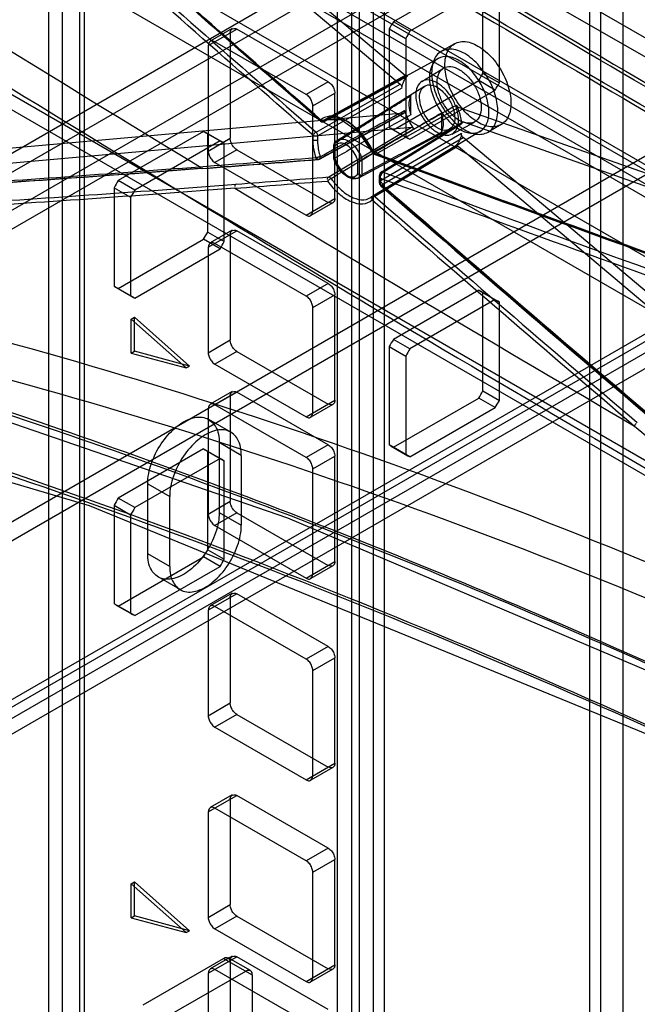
# Model space of a CAD drawing. Header units: millimetres. Extents: x 188 to 1028, y 131 to 1566.
# Tile 200 of 256: x 303 to 343, y 1158 to 1221. Entities that reach past the tile are written whole.
import ezdxf

# ---------------------------------------------------------------- set-up
doc = ezdxf.new("R2010")
doc.units = ezdxf.units.MM
doc.header["$LTSCALE"] = 110.325218
doc.layers.get('0').update_dxf_attribs({"linetype": 'CONTINUOUS'})

msp = doc.modelspace()

# ---------------------------------------------------------------- linework, layer by layer
at = {"color": 7, "linetype": 'CONTINUOUS'}
for p, q in [((268.839, 1193.017), (583.5, 1374.686)), ((267.425, 1190.976), (583.5, 1373.461)), ((269.9, 1189.955), (584.561, 1371.624)), ((585.621, 1371.012), (270.96, 1189.343)), ((258.939, 1163.623), (573.601, 1345.291)), ((258.939, 1162.398), (573.601, 1344.067)), ((268.839, 1157.907), (584.561, 1340.189)), ((585.621, 1339.576), (268.839, 1156.683)), ((584.25, 1339.502), (269.589, 1157.833)), ((585, 1338.203), (270.339, 1156.534)), ((326.685, 452.141), (326.685, 1327.525)), ((339.878, 452.141), (339.878, 1327.525)), ((340.585, 453.465), (340.585, 1327.694)), ((324.564, 1327.017), (324.564, 452.788)), ((341.999, 1326.877), (341.999, 452.648)), ((325.978, 451.972), (325.978, 1326.201)), ((305.997, 439.619), (305.997, 1316.298)), ((305.119, 440.844), (305.119, 1315.073)), ((307.119, 440.844), (307.119, 1315.073)), ((307.411, 440.436), (307.411, 1315.482)), ((325.089, 432.679), (325.089, 1302.01)), ((323.675, 431.863), (323.675, 1301.193)), ((215.276, 1293.998), (624.339, 1057.831)), ((620.803, 1051.707), (203.962, 1292.365)), ((215.276, 1292.773), (624.339, 1056.606)), ((202.901, 1291.753), (620.803, 1050.482)), ((204.169, 1291.907), (620.303, 1051.658)), ((203.419, 1290.608), (619.553, 1050.358)), ((566.038, 1077.406), (232.282, 1270.096)), ((563.209, 1075.773), (229.453, 1268.463)), ((281.161, 1256.292), (327.698, 1217.018)), ((328.029, 1217.577), (281.594, 1256.764)), ((237.939, 1253.766), (554.724, 1070.874)), ((237.09, 1253.276), (553.875, 1070.384)), ((332.742, 1224.196), (327.265, 1221.034)), ((333.009, 1217.717), (333.009, 1224.042)), ((333.803, 1223.583), (328.326, 1220.421)), ((334.069, 1217.105), (334.069, 1223.43)), ((328.326, 1220.421), (327.265, 1221.034)), ((315.367, 1219.502), (317.205, 1220.563)), ((316.905, 1220.593), (315.491, 1219.777)), ((316.781, 1220.318), (316.781, 1213.541)), ((323.074, 1217.175), (317.205, 1220.563)), ((326.998, 1220.572), (326.998, 1214.247)), ((326.998, 1220.572), (328.059, 1219.959)), ((315.367, 1219.502), (315.367, 1212.725)), ((321.66, 1216.358), (315.791, 1219.747)), ((328.059, 1219.959), (328.059, 1213.635)), ((331.191, 1219.623), (330.343, 1219.133)), ((330.156, 1218.678), (322.988, 1214.742)), ((329.083, 1217.19), (330.471, 1218.052)), ((333.009, 1217.717), (334.069, 1217.105)), ((323.074, 1217.175), (321.66, 1216.358)), ((322.303, 1213.928), (327.698, 1217.016)), ((328.029, 1217.578), (322.681, 1214.65)), ((322.81, 1214.618), (328.161, 1217.543)), ((328.174, 1217.553), (322.823, 1214.628)), ((327.265, 1214.093), (332.742, 1217.256)), ((333.803, 1216.643), (332.742, 1217.256)), ((322.084, 1215.624), (323.498, 1216.44)), ((327.808, 1216.769), (322.401, 1213.694)), ((323.498, 1209.663), (323.498, 1216.44)), ((323.681, 1213.426), (329.26, 1216.891)), ((328.326, 1213.481), (333.803, 1216.643)), ((328.39, 1215.056), (328.39, 1216.284)), ((327.923, 1215.149), (266.435, 1209.656)), ((322.084, 1208.847), (322.084, 1215.624)), ((327.922, 1215.151), (322.499, 1212.197)), ((322.525, 1212.205), (327.951, 1215.159)), ((326.118, 1212.522), (331.452, 1215.532)), ((330.346, 1215.155), (330.346, 1213.927)), ((390.382, 1194.736), (331.452, 1215.531)), ((322.874, 1214.666), (322.989, 1214.742)), ((326.493, 1211.305), (331.645, 1214.476)), ((326.531, 1211.411), (331.684, 1214.586)), ((331.76, 1214.589), (326.605, 1211.416)), ((331.031, 1213.817), (332.471, 1214.588)), ((331.76, 1214.591), (390.358, 1193.912)), ((334.191, 1214.426), (333.343, 1213.937)), ((266.965, 1208.761), (328.429, 1214.252)), ((315.064, 1213.99), (309.587, 1210.827)), ((315.064, 1213.99), (316.392, 1213.223)), ((315.201, 1213.918), (316.261, 1213.306)), ((315.331, 1207.511), (315.331, 1213.836)), ((323.104, 1211.057), (328.43, 1214.25)), ((325.047, 1211.008), (330.86, 1214.12)), ((332.856, 1214.002), (325.805, 1209.728)), ((331.635, 1213.851), (326.486, 1210.831)), ((326.998, 1214.247), (328.326, 1213.481)), ((327.128, 1214.165), (328.189, 1213.553)), ((316.125, 1213.377), (310.648, 1210.215)), ((315.367, 1212.725), (316.781, 1213.541)), ((316.392, 1206.899), (316.392, 1213.223)), ((323.501, 1213.226), (323.501, 1212.146)), ((326.593, 1210.589), (331.745, 1213.604)), ((390.323, 1164.167), (331.745, 1213.602)), ((317.205, 1212.807), (315.791, 1211.99)), ((317.205, 1212.807), (323.074, 1209.418)), ((323.445, 1212.2), (323.445, 1213.134)), ((331.269, 1213.067), (325.935, 1209.821)), ((325.945, 1209.829), (331.279, 1213.075)), ((331.414, 1213.042), (326.077, 1209.798)), ((331.414, 1213.043), (390.386, 1163.276)), ((315.791, 1211.99), (321.66, 1208.602)), ((324.971, 1211.265), (324.971, 1212.146)), ((325.253, 1211.224), (325.253, 1212.18)), ((310.648, 1210.215), (309.587, 1210.827)), ((309.321, 1210.366), (309.321, 1204.041)), ((309.321, 1210.366), (310.381, 1209.753)), ((310.381, 1209.753), (310.381, 1203.429)), ((321.66, 1208.602), (323.498, 1209.663)), ((323.374, 1209.388), (321.96, 1208.572)), ((325.916, 1209.809), (325.808, 1209.73)), ((315.331, 1207.511), (316.392, 1206.899)), ((315.367, 1206.54), (317.205, 1207.601)), ((316.905, 1207.631), (315.491, 1206.815)), ((323.074, 1204.213), (317.205, 1207.601)), ((309.587, 1203.887), (315.064, 1207.049)), ((316.125, 1206.437), (315.064, 1207.049)), ((316.781, 1207.356), (316.781, 1200.579)), ((310.648, 1203.275), (316.125, 1206.437)), ((315.367, 1206.54), (315.367, 1199.763)), ((321.66, 1203.396), (315.791, 1206.785)), ((309.321, 1204.041), (310.648, 1203.275)), ((309.451, 1203.959), (310.512, 1203.346)), ((323.074, 1204.213), (321.66, 1203.396)), ((332.742, 1203.783), (327.265, 1200.621)), ((332.742, 1203.783), (334.069, 1203.017)), ((332.878, 1203.712), (333.939, 1203.099)), ((322.084, 1202.662), (323.498, 1203.478)), ((323.498, 1196.701), (323.498, 1203.478)), ((333.803, 1203.171), (328.326, 1200.009)), ((333.009, 1197.305), (333.009, 1203.629)), ((322.084, 1195.885), (322.084, 1202.662)), ((334.069, 1196.692), (334.069, 1203.017)), ((310.417, 1201.918), (310.629, 1202.041)), ((310.417, 1199.73), (310.417, 1201.918)), ((313.952, 1198.783), (310.417, 1201.918)), ((310.629, 1199.853), (310.629, 1202.041)), ((310.629, 1202.041), (314.164, 1198.906)), ((315.367, 1199.763), (316.781, 1200.579)), ((328.326, 1200.009), (327.265, 1200.621)), ((326.998, 1200.159), (326.998, 1193.835)), ((326.998, 1200.159), (328.059, 1199.547)), ((310.417, 1199.73), (310.629, 1199.853)), ((310.417, 1199.73), (313.952, 1198.783)), ((314.164, 1198.906), (310.629, 1199.853)), ((317.205, 1199.845), (315.791, 1199.028)), ((317.205, 1199.845), (323.074, 1196.456)), ((328.059, 1199.547), (328.059, 1193.222)), ((313.952, 1198.783), (314.164, 1198.906)), ((315.791, 1199.028), (321.66, 1195.64)), ((315.367, 1196.17), (317.205, 1197.232)), ((316.905, 1197.261), (315.491, 1196.445)), ((316.781, 1196.987), (316.781, 1190.21)), ((323.074, 1193.843), (317.205, 1197.232)), ((327.265, 1193.681), (332.742, 1196.843)), ((333.803, 1196.231), (332.742, 1196.843)), ((333.009, 1197.305), (334.069, 1196.692)), ((315.367, 1196.17), (315.367, 1189.393)), ((321.66, 1193.027), (315.791, 1196.415)), ((321.66, 1195.64), (323.498, 1196.701)), ((323.374, 1196.426), (321.96, 1195.61)), ((328.326, 1193.068), (333.803, 1196.231)), ((316.815, 1194.653), (315.4, 1195.47)), ((315.064, 1193.577), (309.587, 1190.415)), ((315.064, 1193.577), (316.392, 1192.811)), ((316.074, 1193.982), (316.074, 1189.491)), ((317.488, 1193.165), (316.074, 1193.982)), ((323.074, 1193.843), (321.66, 1193.027)), ((328.326, 1193.068), (326.998, 1193.835)), ((327.128, 1193.752), (328.189, 1193.14)), ((316.125, 1192.965), (310.648, 1189.803)), ((315.201, 1193.506), (316.261, 1192.893)), ((315.331, 1187.099), (315.331, 1193.423)), ((317.488, 1193.165), (317.488, 1188.675)), ((322.084, 1192.292), (323.498, 1193.108)), ((323.498, 1186.332), (323.498, 1193.108)), ((316.392, 1186.486), (316.392, 1192.811)), ((322.084, 1185.515), (322.084, 1192.292)), ((311.477, 1186.837), (311.477, 1191.328)), ((311.477, 1191.328), (312.892, 1190.512)), ((310.648, 1189.803), (309.587, 1190.415)), ((312.892, 1186.021), (312.892, 1190.512)), ((309.321, 1189.953), (309.321, 1183.629)), ((309.321, 1189.953), (310.381, 1189.341)), ((315.367, 1189.393), (316.781, 1190.21)), ((310.381, 1189.341), (310.381, 1183.016)), ((317.205, 1189.475), (315.791, 1188.658)), ((316.074, 1189.491), (317.488, 1188.675)), ((317.205, 1189.475), (323.074, 1186.087)), ((315.791, 1188.658), (321.66, 1185.27)), ((309.587, 1183.475), (315.064, 1186.637)), ((312.892, 1186.021), (311.477, 1186.837)), ((316.125, 1186.025), (315.064, 1186.637)), ((315.331, 1187.099), (316.392, 1186.486)), ((310.648, 1182.862), (316.125, 1186.025)), ((321.66, 1185.27), (323.498, 1186.332)), ((323.374, 1186.057), (321.96, 1185.24)), ((313.565, 1184.533), (312.15, 1185.35)), ((317.205, 1184.27), (315.367, 1183.208)), ((316.905, 1184.299), (315.491, 1183.483)), ((323.074, 1180.881), (317.205, 1184.27)), ((310.648, 1182.862), (309.321, 1183.629)), ((309.451, 1183.546), (310.512, 1182.934)), ((321.66, 1180.065), (315.791, 1183.453)), ((316.781, 1184.025), (316.781, 1177.248)), ((315.367, 1183.208), (315.367, 1176.431)), ((323.074, 1180.881), (321.66, 1180.065)), ((322.084, 1179.33), (323.498, 1180.147)), ((323.498, 1173.37), (323.498, 1180.147)), ((322.084, 1172.553), (322.084, 1179.33)), ((315.367, 1176.431), (316.781, 1177.248)), ((317.205, 1176.513), (315.791, 1175.697)), ((317.205, 1176.513), (323.074, 1173.125)), ((315.791, 1175.697), (321.66, 1172.308)), ((321.66, 1172.308), (323.498, 1173.37)), ((323.374, 1173.095), (321.96, 1172.278)), ((315.367, 1170.246), (317.205, 1171.308)), ((316.905, 1171.338), (315.491, 1170.521)), ((316.781, 1171.063), (316.781, 1164.286)), ((323.074, 1167.919), (317.205, 1171.308)), ((315.367, 1170.246), (315.367, 1163.469)), ((321.66, 1167.103), (315.791, 1170.491)), ((323.074, 1167.919), (321.66, 1167.103)), ((322.084, 1166.368), (323.498, 1167.185)), ((323.498, 1160.408), (323.498, 1167.185)), ((322.084, 1159.591), (322.084, 1166.368)), ((310.417, 1165.625), (310.629, 1165.747)), ((310.629, 1163.559), (310.629, 1165.747)), ((310.629, 1165.747), (314.164, 1162.612)), ((310.417, 1163.437), (310.417, 1165.625)), ((313.952, 1162.49), (310.417, 1165.625)), ((315.367, 1163.469), (316.781, 1164.286)), ((310.417, 1163.437), (310.629, 1163.559)), ((310.417, 1163.437), (313.952, 1162.49)), ((314.164, 1162.612), (310.629, 1163.559)), ((317.205, 1163.551), (315.791, 1162.735)), ((317.205, 1163.551), (323.074, 1160.163)), ((313.952, 1162.49), (314.164, 1162.612)), ((315.791, 1162.735), (321.66, 1159.346)), ((311.194, 1157.856), (316.356, 1160.836)), ((315.367, 1159.877), (317.205, 1160.938)), ((316.905, 1160.968), (315.491, 1160.151)), ((316.356, 1160.836), (318.195, 1159.774)), ((318.071, 1160.049), (316.656, 1160.866)), ((316.781, 1160.693), (316.781, 1153.916)), ((323.074, 1157.55), (317.205, 1160.938)), ((312.609, 1157.039), (317.771, 1160.019)), ((321.66, 1156.733), (315.791, 1160.122)), ((321.66, 1159.346), (323.498, 1160.408)), ((323.374, 1160.133), (321.96, 1159.316)), ((315.367, 1159.877), (315.367, 1153.1)), ((318.195, 1159.774), (318.195, 1153.814))]:
    msp.add_line(p, q, dxfattribs=at)
for points in [[(328.173, 1217.554), (328.134, 1217.535), (328.085, 1217.543), (328.029, 1217.577)], [(322.573, 1214.716), (322.573, 1214.659), (322.611, 1214.632), (322.681, 1214.651)], [(322.728, 1214.62), (322.713, 1214.628), (322.697, 1214.638), (322.681, 1214.65)], [(322.823, 1214.628), (322.796, 1214.613), (322.764, 1214.61), (322.728, 1214.62)], [(322.989, 1214.742), (323.929, 1214.738), (325.02, 1213.954), (325.911, 1212.617)], [(331.647, 1214.476), (331.655, 1214.549), (331.694, 1214.591), (331.76, 1214.591)], [(331.27, 1213.066), (331.309, 1213.084), (331.359, 1213.077), (331.414, 1213.043)], [(322.418, 1212.319), (322.369, 1212.309), (322.324, 1212.303), (322.286, 1212.303)], [(322.55, 1212.393), (322.5, 1212.346), (322.418, 1212.319)], [(323.501, 1212.146), (323.451, 1212.179), (323.452, 1212.223), (323.501, 1212.268)], [(326.532, 1211.41), (326.421, 1211.3), (326.362, 1211.172)], [(326.436, 1211.2), (326.444, 1211.24), (326.463, 1211.277), (326.491, 1211.305)], [(326.493, 1211.305), (326.502, 1211.376), (326.542, 1211.416), (326.605, 1211.416)], [(326.355, 1210.947), (326.353, 1210.843), (326.347, 1210.742)], [(326.352, 1211.08), (326.354, 1211.015), (326.355, 1210.951)], [(326.484, 1210.832), (326.458, 1210.824), (326.439, 1210.834), (326.431, 1210.86)], [(326.436, 1210.973), (326.438, 1210.924), (326.439, 1210.876), (326.439, 1210.827)], [(326.595, 1210.505), (326.574, 1210.536), (326.573, 1210.567), (326.593, 1210.591)], [(325.935, 1209.821), (325.96, 1209.835), (325.991, 1209.838), (326.027, 1209.829)], [(326.027, 1209.829), (326.043, 1209.821), (326.06, 1209.811), (326.077, 1209.798)], [(235.571, 1207.018), (269.786, 1201.173), (307.724, 1189.933), (348.634, 1173.166)], [(264.792, 1206.01), (291.761, 1199.03), (320.45, 1189.15), (350.57, 1176.349)]]:
    msp.add_lwpolyline(points, dxfattribs=at)
for centre, radius, start, end in [((335.75, 1215.827), 9.955, 148.46564, 151.53463), ((336.811, 1215.215), 9.955, 148.46564, 151.53463), ((324.257, 1222.462), 9.955, 328.46564, 331.53463), ((325.318, 1221.85), 9.955, 328.46564, 331.53463), ((322.716, 1214.794), 0.2, 228.64854, 298.68919), ((326.093, 1212.7), 0.2, 204.67499, 249.90989), ((1017.909, 3085.947), 1997.038, 249.727025, 250.46483), ((1015.411, 3078.595), 1989.309, 249.726674, 250.467272), ((72.175, 4351.745), 3149.39, 274.418388, 274.554986), ((72.561, 4346.27), 3144.033, 274.421814, 274.558642), ((71.861, 4355.825), 3153.601, 274.422089, 274.558493), ((1017.969, 3085.906), 1997.095, 249.728082, 250.465867), ((989.669, 3004.445), 1911.758, 249.706259, 250.461416), ((318.072, 1205.621), 9.955, 148.46564, 151.53463), ((97.517, 4066.564), 2864.66, 274.395857, 274.515207), ((98.112, 4057.959), 2855.779, 274.399004, 274.518716), ((326.646, 1210.718), 0.3, 175.36168, 229.00201), ((326.652, 1211.094), 0.3, 165.48028, 182.73092), ((323.512, 1210.826), 2.927, 355.53012, 0.02536), ((323.867, 1211.065), 2.572, 355.4255, 0.05572), ((323.56, 1211.067), 2.879, 0.0174, 2.65849), ((987.279, 2997.782), 1905.097, 249.703322, 250.461224), ((319.133, 1205.008), 9.955, 148.46564, 151.53463), ((1363.817, 2939.598), 2021.388, 238.813287, 239.660294), ((1941.83, 3069.859), 2463, 229.014611, 229.685519), ((1939.557, 3067.004), 2459.422, 229.012904, 229.684795), ((1939.498, 3066.782), 2459.111, 229.012902, 229.684796), ((1892.553, 3010.06), 2386.656, 228.972556, 229.506847), ((1894.34, 3012.101), 2389.09, 228.97204, 229.505747), ((306.579, 1212.256), 9.955, 328.46564, 331.53463), ((307.64, 1211.644), 9.955, 328.46564, 331.53463), ((335.75, 1195.414), 9.955, 148.46564, 151.53463), ((336.811, 1194.802), 9.955, 148.46564, 151.53463), ((324.257, 1202.05), 9.955, 328.46564, 331.53463), ((325.318, 1201.437), 9.955, 328.46564, 331.53463), ((1674.046, 2753.986), 2050.027, 229.503704, 229.774054), ((318.072, 1185.208), 9.955, 148.46564, 151.53463), ((319.133, 1184.596), 9.955, 148.46564, 151.53463), ((306.579, 1191.844), 9.955, 328.46564, 331.53463), ((307.64, 1191.231), 9.955, 328.46564, 331.53463)]:
    msp.add_arc(centre, radius, start, end, dxfattribs=at)
for points, knots in [([(348.804, 1213.745), (332.587, 1223.151), (300.663, 1242.291), (254.024, 1272.206), (223.796, 1292.95), (208.97, 1303.482)], [0, 0, 0, 0, 0.338395, 0.671736, 1, 1, 1, 1]), ([(208.247, 1302.329), (223.08, 1291.792), (253.322, 1271.039), (299.983, 1241.11), (331.92, 1221.962), (348.145, 1212.552)], [0, 0, 0, 0, 0.328268, 0.661608, 1, 1, 1, 1]), ([(314.801, 1211.716), (303.544, 1218.55), (281.295, 1232.363), (248.545, 1253.631), (227.139, 1268.178), (216.578, 1275.521)], [0, 0, 0, 0, 0.337258, 0.670599, 1, 1, 1, 1]), ([(277.185, 1257.787), (285.184, 1252.644), (301.325, 1242.443), (325.865, 1227.46), (342.439, 1217.682), (350.794, 1212.837)], [0, 0, 0, 0, 0.33074, 0.664077, 1, 1, 1, 1]), ([(350.129, 1211.639), (341.791, 1216.474), (325.252, 1226.231), (300.763, 1241.182), (284.654, 1251.36), (276.672, 1256.491)], [0, 0, 0, 0, 0.335916, 0.669253, 1, 1, 1, 1]), ([(277.23, 1255.294), (282.194, 1250.736), (292.177, 1241.648), (307.292, 1228.121), (317.46, 1219.174), (322.571, 1214.714)], [0, 0, 0, 0, 0.332234, 0.66557, 1, 1, 1, 1]), ([(322.584, 1214.643), (317.473, 1219.102), (307.305, 1228.05), (292.272, 1241.505), (282.368, 1250.52), (277.484, 1255.003)], [0, 0, 0, 0, 0.336207, 0.671342, 1, 1, 1, 1]), ([(322.681, 1214.651), (317.642, 1219.048), (307.617, 1227.87), (292.712, 1241.205), (282.865, 1250.163), (277.969, 1254.656)], [0, 0, 0, 0, 0.334388, 0.667724, 1, 1, 1, 1]), ([(322.12, 1213.715), (317.063, 1218.134), (307.003, 1227.001), (292.05, 1240.41), (282.173, 1249.421), (277.261, 1253.941)], [0, 0, 0, 0, 0.334336, 0.667673, 1, 1, 1, 1]), ([(277.439, 1254.158), (282.35, 1249.638), (292.226, 1240.628), (307.178, 1227.219), (317.237, 1218.353), (322.294, 1213.934)], [0, 0, 0, 0, 0.33232, 0.665655, 1, 1, 1, 1]), ([(265.268, 1240.381), (274.248, 1234.568), (292.394, 1223.039), (320.025, 1206.116), (338.713, 1195.082), (348.145, 1189.614)], [0, 0, 0, 0, 0.330179, 0.66352, 1, 1, 1, 1]), ([(316.781, 1220.318), (316.781, 1220.39), (316.806, 1220.616), (317.098, 1220.625), (317.205, 1220.563)], [0, 0, 0, 0, 0.366159, 1, 1, 1, 1]), ([(315.791, 1219.747), (315.729, 1219.783), (315.521, 1219.874), (315.367, 1219.626), (315.367, 1219.502)], [0, 0, 0, 0, 0.366154, 1, 1, 1, 1]), ([(332.691, 1214.575), (332.339, 1214.779), (331.693, 1215.354), (330.989, 1216.422), (330.581, 1217.594), (330.525, 1218.676), (330.922, 1219.57), (331.831, 1219.873), (332.408, 1219.638), (332.691, 1219.474)], [0, 0, 0, 0, 0.162891, 0.338515, 0.507396, 0.652855, 0.765204, 0.869082, 1, 1, 1, 1]), ([(331.843, 1218.984), (331.561, 1219.147), (330.989, 1219.38), (330.084, 1219.089), (329.679, 1218.204), (329.728, 1217.124), (330.132, 1215.948), (330.837, 1214.871), (331.488, 1214.29), (331.843, 1214.085)], [0, 0, 0, 0, 0.13023, 0.233174, 0.344878, 0.48974, 0.658607, 0.83605, 1, 1, 1, 1]), ([(331.843, 1214.085), (332.125, 1213.922), (332.697, 1213.689), (333.602, 1213.981), (334.007, 1214.865), (333.957, 1215.945), (333.554, 1217.121), (332.849, 1218.198), (332.198, 1218.779), (331.843, 1218.984)], [0, 0, 0, 0, 0.13023, 0.233174, 0.344878, 0.48974, 0.658607, 0.83605, 1, 1, 1, 1]), ([(332.691, 1219.474), (333.044, 1219.27), (333.69, 1218.695), (334.394, 1217.627), (334.802, 1216.455), (334.858, 1215.373), (334.461, 1214.479), (333.552, 1214.176), (332.975, 1214.411), (332.691, 1214.575)], [0, 0, 0, 0, 0.162891, 0.338515, 0.507396, 0.652855, 0.765204, 0.869082, 1, 1, 1, 1]), ([(333.399, 1215.228), (333.399, 1215.543), (333.28, 1216.203), (332.872, 1217.127), (332.276, 1217.943), (331.569, 1218.539), (330.829, 1218.846), (330.106, 1218.745), (329.644, 1218.176), (329.58, 1217.693), (329.58, 1217.433)], [0, 0, 0, 0, 0.139572, 0.292522, 0.44482, 0.583634, 0.698027, 0.791054, 0.884598, 1, 1, 1, 1]), ([(330.075, 1217.147), (330.075, 1217.339), (330.122, 1217.694), (330.459, 1218.115), (330.99, 1218.196), (331.538, 1217.973), (332.063, 1217.535), (332.509, 1216.93), (332.815, 1216.242), (332.904, 1215.749), (332.904, 1215.514)], [0, 0, 0, 0, 0.114864, 0.207597, 0.299914, 0.41387, 0.552145, 0.705067, 0.859646, 1, 1, 1, 1]), ([(323.074, 1217.175), (323.154, 1217.129), (323.298, 1216.995), (323.448, 1216.741), (323.498, 1216.541), (323.498, 1216.44)], [0, 0, 0, 0, 0.314239, 0.6563, 1, 1, 1, 1]), ([(327.806, 1216.77), (327.822, 1216.876), (327.868, 1217.075), (327.991, 1217.343), (328.108, 1217.492), (328.173, 1217.554)], [0, 0, 0, 0, 0.362866, 0.693776, 1, 1, 1, 1]), ([(331.452, 1214.719), (331.452, 1214.946), (331.367, 1215.422), (331.073, 1216.089), (330.643, 1216.678), (330.133, 1217.107), (329.599, 1217.329), (329.077, 1217.256), (328.744, 1216.845), (328.698, 1216.497), (328.698, 1216.309)], [0, 0, 0, 0, 0.139572, 0.292522, 0.44482, 0.583634, 0.698027, 0.791054, 0.884598, 1, 1, 1, 1]), ([(328.944, 1216.167), (328.944, 1216.341), (328.989, 1216.667), (329.365, 1217.007), (329.881, 1216.959), (330.367, 1216.648), (330.802, 1216.148), (331.112, 1215.535), (331.207, 1215.08), (331.207, 1214.861)], [0, 0, 0, 0, 0.130231, 0.233176, 0.344879, 0.489739, 0.658605, 0.836049, 1, 1, 1, 1]), ([(329.58, 1217.433), (329.58, 1217.118), (329.698, 1216.458), (330.106, 1215.534), (330.702, 1214.718), (331.409, 1214.122), (332.15, 1213.815), (332.872, 1213.916), (333.335, 1214.485), (333.399, 1214.968), (333.399, 1215.228)], [0, 0, 0, 0, 0.139572, 0.292522, 0.44482, 0.583634, 0.698027, 0.791054, 0.884598, 1, 1, 1, 1]), ([(332.904, 1215.514), (332.904, 1215.322), (332.857, 1214.967), (332.52, 1214.546), (331.989, 1214.465), (331.441, 1214.688), (330.916, 1215.126), (330.47, 1215.731), (330.164, 1216.419), (330.075, 1216.912), (330.075, 1217.147)], [0, 0, 0, 0, 0.114864, 0.207597, 0.299914, 0.41387, 0.552145, 0.705067, 0.859646, 1, 1, 1, 1]), ([(322.084, 1215.624), (322.084, 1215.715), (322.04, 1215.908), (321.895, 1216.164), (321.747, 1216.308), (321.66, 1216.358)], [0, 0, 0, 0, 0.31424, 0.656302, 1, 1, 1, 1]), ([(328.39, 1216.284), (328.326, 1216.185), (328.268, 1216.002), (328.255, 1215.816), (328.255, 1215.748)], [0, 0, 0, 0, 0.633818, 1, 1, 1, 1]), ([(328.255, 1215.748), (328.255, 1215.674), (328.267, 1215.521), (328.313, 1215.289), (328.362, 1215.134), (328.39, 1215.056)], [0, 0, 0, 0, 0.313055, 0.647965, 1, 1, 1, 1]), ([(328.698, 1216.309), (328.698, 1216.082), (328.783, 1215.606), (329.078, 1214.939), (329.508, 1214.351), (330.017, 1213.921), (330.551, 1213.699), (331.073, 1213.772), (331.406, 1214.183), (331.452, 1214.531), (331.452, 1214.719)], [0, 0, 0, 0, 0.139572, 0.292522, 0.44482, 0.583634, 0.698027, 0.791054, 0.884598, 1, 1, 1, 1]), ([(331.207, 1214.861), (331.207, 1214.687), (331.162, 1214.361), (330.786, 1214.021), (330.269, 1214.069), (329.784, 1214.38), (329.348, 1214.88), (329.038, 1215.493), (328.944, 1215.949), (328.944, 1216.167)], [0, 0, 0, 0, 0.130231, 0.233176, 0.344879, 0.489739, 0.658605, 0.836049, 1, 1, 1, 1]), ([(322.559, 1212.361), (323.159, 1212.695), (324.36, 1213.359), (326.171, 1214.342), (327.377, 1215.001), (327.981, 1215.33)], [0, 0, 0, 0, 0.333004, 0.666187, 1, 1, 1, 1]), ([(325.978, 1212.667), (326.571, 1213.002), (327.756, 1213.672), (329.533, 1214.676), (330.717, 1215.345), (331.309, 1215.68)], [0, 0, 0, 0, 0.333754, 0.667088, 1, 1, 1, 1]), ([(328.583, 1214.154), (328.497, 1214.275), (328.338, 1214.525), (328.135, 1214.919), (328.026, 1215.192), (327.979, 1215.33)], [0, 0, 0, 0, 0.335441, 0.670744, 1, 1, 1, 1]), ([(330.481, 1214.463), (330.481, 1214.537), (330.47, 1214.69), (330.423, 1214.922), (330.375, 1215.077), (330.346, 1215.155)], [0, 0, 0, 0, 0.313055, 0.647965, 1, 1, 1, 1]), ([(331.31, 1215.68), (331.369, 1215.547), (331.474, 1215.281), (331.588, 1214.878), (331.633, 1214.608), (331.647, 1214.476)], [0, 0, 0, 0, 0.347441, 0.682492, 1, 1, 1, 1]), ([(325.949, 1212.62), (325.791, 1212.958), (325.423, 1213.588), (324.723, 1214.353), (323.962, 1214.855), (323.189, 1215.037), (322.733, 1214.85), (322.571, 1214.714)], [0, 0, 0, 0, 0.25057, 0.48731, 0.691894, 0.85766, 1, 1, 1, 1]), ([(325.977, 1212.667), (325.797, 1213.06), (325.35, 1213.766), (324.522, 1214.557), (323.614, 1214.947), (323.011, 1214.79), (322.824, 1214.626)], [0, 0, 0, 0, 0.312888, 0.596104, 0.820244, 1, 1, 1, 1]), ([(330.346, 1213.927), (330.41, 1214.026), (330.468, 1214.21), (330.481, 1214.395), (330.481, 1214.463)], [0, 0, 0, 0, 0.633818, 1, 1, 1, 1]), ([(323.254, 1210.962), (323.847, 1211.317), (325.032, 1212.027), (326.808, 1213.091), (327.992, 1213.8), (328.583, 1214.154)], [0, 0, 0, 0, 0.33375, 0.667083, 1, 1, 1, 1]), ([(331.637, 1213.849), (331.621, 1213.744), (331.575, 1213.545), (331.452, 1213.276), (331.335, 1213.128), (331.27, 1213.066)], [0, 0, 0, 0, 0.362866, 0.693776, 1, 1, 1, 1]), ([(317.205, 1212.807), (317.125, 1212.852), (316.981, 1212.987), (316.831, 1213.24), (316.781, 1213.441), (316.781, 1213.541)], [0, 0, 0, 0, 0.314239, 0.6563, 1, 1, 1, 1]), ([(322.286, 1212.303), (322.247, 1212.431), (322.181, 1212.683), (322.12, 1213.059), (322.105, 1213.306), (322.105, 1213.426)], [0, 0, 0, 0, 0.35043, 0.684847, 1, 1, 1, 1]), ([(322.388, 1213.423), (322.346, 1213.399), (322.246, 1213.391), (322.146, 1213.401), (322.105, 1213.426)], [0, 0, 0, 0, 0.502141, 1, 1, 1, 1]), ([(322.402, 1213.693), (322.36, 1213.67), (322.258, 1213.666), (322.159, 1213.686), (322.12, 1213.715)], [0, 0, 0, 0, 0.495412, 1, 1, 1, 1]), ([(322.388, 1213.423), (322.388, 1213.34), (322.404, 1212.984), (322.478, 1212.633), (322.557, 1212.373)], [0, 0, 0, 0, 0.234747, 1, 1, 1, 1]), ([(323.501, 1213.226), (323.556, 1213.333), (323.761, 1213.528), (324.214, 1213.48), (324.636, 1213.197), (325.011, 1212.75), (325.19, 1212.378), (325.253, 1212.18)], [0, 0, 0, 0, 0.145378, 0.302846, 0.506933, 0.749264, 1, 1, 1, 1]), ([(324.971, 1212.146), (324.912, 1212.309), (324.763, 1212.617), (324.449, 1212.985), (324.101, 1213.217), (323.729, 1213.266), (323.554, 1213.112), (323.501, 1213.028)], [0, 0, 0, 0, 0.25316, 0.493957, 0.696713, 0.85481, 1, 1, 1, 1]), ([(315.367, 1212.725), (315.367, 1212.633), (315.411, 1212.441), (315.555, 1212.184), (315.704, 1212.04), (315.791, 1211.99)], [0, 0, 0, 0, 0.31424, 0.656302, 1, 1, 1, 1]), ([(325.977, 1212.667), (325.956, 1212.655), (325.888, 1212.626), (325.939, 1212.618), (325.949, 1212.62)], [0, 0, 0, 0, 0.704934, 1, 1, 1, 1]), ([(325.052, 1211.011), (324.929, 1210.943), (324.588, 1210.904), (324.108, 1211.16), (323.704, 1211.606), (323.513, 1211.988), (323.447, 1212.188)], [0, 0, 0, 0, 0.190573, 0.429133, 0.713649, 1, 1, 1, 1]), ([(325.253, 1211.224), (325.198, 1211.117), (324.992, 1210.922), (324.539, 1210.968), (324.117, 1211.25), (323.743, 1211.698), (323.564, 1212.07), (323.501, 1212.268)], [0, 0, 0, 0, 0.145768, 0.303289, 0.507176, 0.749303, 1, 1, 1, 1]), ([(323.501, 1212.146), (323.56, 1211.983), (323.709, 1211.675), (324.024, 1211.307), (324.371, 1211.075), (324.744, 1211.027), (324.918, 1211.181), (324.971, 1211.265)], [0, 0, 0, 0, 0.253202, 0.49393, 0.696587, 0.854677, 1, 1, 1, 1]), ([(264.357, 1208.737), (269.804, 1208.949), (280.859, 1209.459), (297.675, 1210.455), (309.04, 1211.269), (314.801, 1211.716)], [0, 0, 0, 0, 0.323615, 0.656976, 1, 1, 1, 1]), ([(314.961, 1211.596), (309.207, 1211.151), (297.848, 1210.338), (281.031, 1209.345), (269.968, 1208.836), (264.513, 1208.624)], [0, 0, 0, 0, 0.342606, 0.67597, 1, 1, 1, 1]), ([(315.014, 1211.612), (309.26, 1211.167), (297.903, 1210.354), (281.089, 1209.361), (270.027, 1208.852), (264.574, 1208.64)], [0, 0, 0, 0, 0.342613, 0.675977, 1, 1, 1, 1]), ([(326.606, 1211.414), (326.59, 1211.403), (326.576, 1211.382), (326.593, 1211.364), (326.607, 1211.355)], [0, 0, 0, 0, 0.518466, 1, 1, 1, 1]), ([(323.033, 1210.795), (323.045, 1210.809), (323.115, 1210.87), (323.19, 1210.926), (323.255, 1210.962)], [0, 0, 0, 0, 0.200359, 1, 1, 1, 1]), ([(323.033, 1210.795), (323.246, 1210.501), (323.694, 1209.984), (324.471, 1209.454), (325.264, 1209.251), (325.737, 1209.439), (325.904, 1209.578)], [0, 0, 0, 0, 0.315943, 0.589605, 0.810914, 1, 1, 1, 1]), ([(323.255, 1210.962), (323.451, 1210.686), (323.874, 1210.208), (324.596, 1209.705), (325.335, 1209.523), (325.782, 1209.689), (325.934, 1209.822)], [0, 0, 0, 0, 0.315951, 0.590055, 0.810976, 1, 1, 1, 1]), ([(326.431, 1210.86), (326.37, 1210.817), (326.297, 1210.602), (326.532, 1210.445), (326.627, 1210.485)], [0, 0, 0, 0, 0.420188, 1, 1, 1, 1]), ([(326.431, 1210.86), (326.387, 1210.834), (326.306, 1210.731), (326.387, 1210.628), (326.43, 1210.598)], [0, 0, 0, 0, 0.489281, 1, 1, 1, 1]), ([(326.436, 1211.2), (326.395, 1211.176), (326.309, 1211.086), (326.395, 1210.995), (326.436, 1210.973)], [0, 0, 0, 0, 0.507915, 1, 1, 1, 1]), ([(326.439, 1211.068), (326.397, 1211.042), (326.313, 1210.947), (326.397, 1210.852), (326.439, 1210.827)], [0, 0, 0, 0, 0.500013, 1, 1, 1, 1]), ([(392.514, 1162.269), (382.131, 1168.167), (361.405, 1178.946), (329.845, 1192.17), (298.752, 1201.976), (268.363, 1208.285), (248.256, 1210.161), (238.437, 1210.459)], [0, 0, 0, 0, 0.21984, 0.429581, 0.629231, 0.819133, 1, 1, 1, 1]), ([(317.084, 1210.332), (311.149, 1209.874), (299.44, 1209.048), (282.11, 1208.068), (270.716, 1207.592), (265.101, 1207.402)], [0, 0, 0, 0, 0.342948, 0.676307, 1, 1, 1, 1]), ([(265.177, 1207.67), (270.795, 1207.86), (282.193, 1208.334), (299.521, 1209.312), (311.226, 1210.136), (317.155, 1210.592)], [0, 0, 0, 0, 0.323936, 0.657298, 1, 1, 1, 1]), ([(323.498, 1209.663), (323.498, 1209.591), (323.473, 1209.366), (323.181, 1209.356), (323.074, 1209.418)], [0, 0, 0, 0, 0.366159, 1, 1, 1, 1]), ([(321.66, 1208.602), (321.722, 1208.566), (321.93, 1208.474), (322.084, 1208.723), (322.084, 1208.847)], [0, 0, 0, 0, 0.366154, 1, 1, 1, 1]), ([(348.348, 1173.631), (338.26, 1178.306), (318.495, 1186.724), (289.167, 1196.805), (261.502, 1203.855), (243.518, 1206.708), (234.908, 1207.571)], [0, 0, 0, 0, 0.28053, 0.541508, 0.781688, 1, 1, 1, 1]), ([(237.666, 1207.947), (247.712, 1207.712), (268.303, 1205.888), (299.433, 1199.458), (331.295, 1189.341), (363.637, 1175.624), (396.212, 1158.421), (428.77, 1137.87), (461.059, 1114.133), (492.827, 1087.393), (523.824, 1057.862), (543.593, 1036.701), (553.299, 1025.721)], [0, 0, 0, 0, 0.080597, 0.16531, 0.254484, 0.348281, 0.446708, 0.549632, 0.656808, 0.767889, 0.882451, 1, 1, 1, 1]), ([(316.781, 1207.356), (316.781, 1207.428), (316.806, 1207.654), (317.098, 1207.663), (317.205, 1207.601)], [0, 0, 0, 0, 0.366159, 1, 1, 1, 1]), ([(235.926, 1207.074), (244.513, 1206.208), (262.45, 1203.356), (290.043, 1196.316), (319.298, 1186.255), (339.014, 1177.857), (349.078, 1173.193)], [0, 0, 0, 0, 0.218278, 0.458449, 0.719441, 1, 1, 1, 1]), ([(315.791, 1206.785), (315.729, 1206.821), (315.521, 1206.912), (315.367, 1206.664), (315.367, 1206.54)], [0, 0, 0, 0, 0.366154, 1, 1, 1, 1]), ([(264.424, 1206.522), (278.429, 1203.53), (307.656, 1195.105), (335.76, 1183.556), (350.283, 1176.822)], [0, 0, 0, 0, 0.47217, 1, 1, 1, 1]), ([(351.02, 1176.379), (336.491, 1183.116), (308.385, 1194.665), (279.152, 1203.083), (265.148, 1206.069)], [0, 0, 0, 0, 0.527951, 1, 1, 1, 1]), ([(323.074, 1204.213), (323.154, 1204.167), (323.298, 1204.033), (323.448, 1203.779), (323.498, 1203.579), (323.498, 1203.478)], [0, 0, 0, 0, 0.314239, 0.6563, 1, 1, 1, 1]), ([(322.084, 1202.662), (322.084, 1202.754), (322.04, 1202.946), (321.895, 1203.202), (321.747, 1203.346), (321.66, 1203.396)], [0, 0, 0, 0, 0.31424, 0.656302, 1, 1, 1, 1]), ([(317.205, 1199.845), (317.125, 1199.891), (316.981, 1200.025), (316.831, 1200.278), (316.781, 1200.479), (316.781, 1200.579)], [0, 0, 0, 0, 0.314239, 0.6563, 1, 1, 1, 1]), ([(315.367, 1199.763), (315.367, 1199.671), (315.411, 1199.479), (315.555, 1199.222), (315.704, 1199.078), (315.791, 1199.028)], [0, 0, 0, 0, 0.31424, 0.656302, 1, 1, 1, 1]), ([(316.781, 1196.987), (316.781, 1197.058), (316.806, 1197.284), (317.098, 1197.294), (317.205, 1197.232)], [0, 0, 0, 0, 0.366159, 1, 1, 1, 1]), ([(315.791, 1196.415), (315.729, 1196.451), (315.521, 1196.542), (315.367, 1196.294), (315.367, 1196.17)], [0, 0, 0, 0, 0.366154, 1, 1, 1, 1]), ([(323.498, 1196.701), (323.498, 1196.629), (323.473, 1196.404), (323.181, 1196.394), (323.074, 1196.456)], [0, 0, 0, 0, 0.366159, 1, 1, 1, 1]), ([(311.477, 1191.328), (311.477, 1191.77), (311.667, 1192.687), (312.288, 1193.926), (313.167, 1194.943), (314.151, 1195.582), (315.205, 1195.694), (315.981, 1195.005), (316.074, 1194.337), (316.074, 1193.982)], [0, 0, 0, 0, 0.162893, 0.338518, 0.507398, 0.652856, 0.765203, 0.869081, 1, 1, 1, 1]), ([(321.66, 1195.64), (321.722, 1195.604), (321.93, 1195.512), (322.084, 1195.761), (322.084, 1195.885)], [0, 0, 0, 0, 0.366154, 1, 1, 1, 1]), ([(317.488, 1193.165), (317.488, 1193.518), (317.396, 1194.181), (316.633, 1194.872), (315.584, 1194.773), (314.598, 1194.142), (313.713, 1193.126), (313.084, 1191.881), (312.892, 1190.956), (312.892, 1190.512)], [0, 0, 0, 0, 0.130231, 0.233176, 0.344878, 0.489738, 0.658604, 0.836048, 1, 1, 1, 1]), ([(323.074, 1193.843), (323.154, 1193.797), (323.298, 1193.663), (323.448, 1193.41), (323.498, 1193.209), (323.498, 1193.108)], [0, 0, 0, 0, 0.314239, 0.6563, 1, 1, 1, 1]), ([(322.084, 1192.292), (322.084, 1192.384), (322.04, 1192.576), (321.895, 1192.833), (321.747, 1192.977), (321.66, 1193.027)], [0, 0, 0, 0, 0.31424, 0.656302, 1, 1, 1, 1]), ([(317.205, 1189.475), (317.125, 1189.521), (316.981, 1189.655), (316.831, 1189.909), (316.781, 1190.109), (316.781, 1190.21)], [0, 0, 0, 0, 0.314239, 0.6563, 1, 1, 1, 1]), ([(316.074, 1189.491), (316.074, 1189.05), (315.884, 1188.132), (315.262, 1186.893), (314.384, 1185.876), (313.4, 1185.237), (312.346, 1185.125), (311.569, 1185.814), (311.477, 1186.483), (311.477, 1186.837)], [0, 0, 0, 0, 0.162893, 0.338518, 0.507398, 0.652856, 0.765203, 0.869081, 1, 1, 1, 1]), ([(315.367, 1189.393), (315.367, 1189.301), (315.411, 1189.109), (315.555, 1188.853), (315.704, 1188.709), (315.791, 1188.658)], [0, 0, 0, 0, 0.31424, 0.656302, 1, 1, 1, 1]), ([(312.892, 1186.021), (312.892, 1185.668), (312.983, 1185.005), (313.746, 1184.314), (314.796, 1184.413), (315.782, 1185.045), (316.667, 1186.061), (317.295, 1187.305), (317.488, 1188.23), (317.488, 1188.675)], [0, 0, 0, 0, 0.130231, 0.233176, 0.344878, 0.489738, 0.658604, 0.836048, 1, 1, 1, 1]), ([(323.498, 1186.332), (323.498, 1186.26), (323.473, 1186.034), (323.181, 1186.025), (323.074, 1186.087)], [0, 0, 0, 0, 0.366159, 1, 1, 1, 1]), ([(321.66, 1185.27), (321.722, 1185.234), (321.93, 1185.143), (322.084, 1185.391), (322.084, 1185.515)], [0, 0, 0, 0, 0.366154, 1, 1, 1, 1]), ([(316.781, 1184.025), (316.781, 1184.096), (316.806, 1184.322), (317.098, 1184.332), (317.205, 1184.27)], [0, 0, 0, 0, 0.366159, 1, 1, 1, 1]), ([(315.791, 1183.453), (315.729, 1183.489), (315.521, 1183.58), (315.367, 1183.332), (315.367, 1183.208)], [0, 0, 0, 0, 0.366154, 1, 1, 1, 1]), ([(323.074, 1180.881), (323.154, 1180.835), (323.298, 1180.701), (323.448, 1180.448), (323.498, 1180.247), (323.498, 1180.147)], [0, 0, 0, 0, 0.314239, 0.6563, 1, 1, 1, 1]), ([(322.084, 1179.33), (322.084, 1179.422), (322.04, 1179.614), (321.895, 1179.871), (321.747, 1180.015), (321.66, 1180.065)], [0, 0, 0, 0, 0.31424, 0.656302, 1, 1, 1, 1]), ([(317.205, 1176.513), (317.125, 1176.559), (316.981, 1176.693), (316.831, 1176.947), (316.781, 1177.147), (316.781, 1177.248)], [0, 0, 0, 0, 0.314239, 0.6563, 1, 1, 1, 1]), ([(315.367, 1176.431), (315.367, 1176.339), (315.411, 1176.147), (315.555, 1175.891), (315.704, 1175.747), (315.791, 1175.697)], [0, 0, 0, 0, 0.31424, 0.656302, 1, 1, 1, 1]), ([(323.498, 1173.37), (323.498, 1173.298), (323.473, 1173.072), (323.181, 1173.063), (323.074, 1173.125)], [0, 0, 0, 0, 0.366159, 1, 1, 1, 1]), ([(321.66, 1172.308), (321.722, 1172.272), (321.93, 1172.181), (322.084, 1172.429), (322.084, 1172.553)], [0, 0, 0, 0, 0.366154, 1, 1, 1, 1]), ([(316.781, 1171.063), (316.781, 1171.134), (316.806, 1171.36), (317.098, 1171.37), (317.205, 1171.308)], [0, 0, 0, 0, 0.366159, 1, 1, 1, 1]), ([(315.791, 1170.491), (315.729, 1170.527), (315.521, 1170.619), (315.367, 1170.37), (315.367, 1170.246)], [0, 0, 0, 0, 0.366154, 1, 1, 1, 1]), ([(323.074, 1167.919), (323.154, 1167.873), (323.298, 1167.739), (323.448, 1167.486), (323.498, 1167.285), (323.498, 1167.185)], [0, 0, 0, 0, 0.314239, 0.6563, 1, 1, 1, 1]), ([(322.084, 1166.368), (322.084, 1166.46), (322.04, 1166.652), (321.895, 1166.909), (321.747, 1167.053), (321.66, 1167.103)], [0, 0, 0, 0, 0.31424, 0.656302, 1, 1, 1, 1]), ([(317.205, 1163.551), (317.125, 1163.597), (316.981, 1163.731), (316.831, 1163.985), (316.781, 1164.185), (316.781, 1164.286)], [0, 0, 0, 0, 0.314239, 0.6563, 1, 1, 1, 1]), ([(315.367, 1163.469), (315.367, 1163.377), (315.411, 1163.185), (315.555, 1162.929), (315.704, 1162.785), (315.791, 1162.735)], [0, 0, 0, 0, 0.31424, 0.656302, 1, 1, 1, 1]), ([(316.356, 1160.836), (316.418, 1160.872), (316.626, 1160.963), (316.781, 1160.715), (316.781, 1160.591)], [0, 0, 0, 0, 0.366154, 1, 1, 1, 1]), ([(316.781, 1160.693), (316.781, 1160.765), (316.806, 1160.991), (317.098, 1161), (317.205, 1160.938)], [0, 0, 0, 0, 0.366159, 1, 1, 1, 1]), ([(315.791, 1160.122), (315.729, 1160.158), (315.521, 1160.249), (315.367, 1160.001), (315.367, 1159.877)], [0, 0, 0, 0, 0.366154, 1, 1, 1, 1]), ([(318.195, 1159.774), (318.195, 1159.846), (318.17, 1160.072), (317.878, 1160.081), (317.771, 1160.019)], [0, 0, 0, 0, 0.36616, 1, 1, 1, 1]), ([(323.498, 1160.408), (323.498, 1160.336), (323.473, 1160.11), (323.181, 1160.101), (323.074, 1160.163)], [0, 0, 0, 0, 0.366159, 1, 1, 1, 1]), ([(321.66, 1159.346), (321.722, 1159.31), (321.93, 1159.219), (322.084, 1159.467), (322.084, 1159.591)], [0, 0, 0, 0, 0.366154, 1, 1, 1, 1])]:
    msp.add_open_spline(points, degree=3, knots=knots, dxfattribs=at)
for points in [[(327.698, 1217.018), (327.746, 1216.978), (327.807, 1216.921), (327.798, 1216.86)], [(323.501, 1213.226), (324.315, 1213.736), (325.946, 1214.754), (327.575, 1215.775), (328.39, 1216.284)], [(328.39, 1215.056), (327.576, 1214.591), (325.945, 1213.663), (324.316, 1212.732), (323.501, 1212.268)], [(330.346, 1215.155), (329.497, 1214.66), (327.8, 1213.667), (326.102, 1212.677), (325.253, 1212.18)], [(327.979, 1215.33), (327.999, 1215.27), (327.986, 1215.154), (327.923, 1215.149)], [(331.452, 1215.531), (331.387, 1215.553), (331.338, 1215.617), (331.31, 1215.68)], [(322.824, 1214.626), (322.746, 1214.583), (322.62, 1214.639), (322.571, 1214.714)], [(315.064, 1213.99), (315.126, 1213.96), (315.189, 1213.931), (315.245, 1213.892)], [(322.281, 1213.947), (322.229, 1213.919), (322.178, 1213.871), (322.166, 1213.813)], [(322.401, 1213.694), (322.408, 1213.761), (322.388, 1213.838), (322.34, 1213.885)], [(325.253, 1211.224), (326.102, 1211.674), (327.799, 1212.576), (329.497, 1213.476), (330.346, 1213.927)], [(327.265, 1214.093), (327.203, 1214.123), (327.141, 1214.152), (327.084, 1214.191)], [(328.429, 1214.252), (328.49, 1214.258), (328.547, 1214.203), (328.583, 1214.154)], [(316.392, 1213.223), (316.335, 1213.262), (316.279, 1213.301), (316.217, 1213.331)], [(322.105, 1213.426), (322.105, 1213.523), (322.11, 1213.619), (322.12, 1213.715)], [(322.402, 1213.693), (322.392, 1213.604), (322.388, 1213.513), (322.388, 1213.423)], [(323.501, 1213.028), (323.452, 1213.072), (323.445, 1213.191), (323.501, 1213.226)], [(323.455, 1213.177), (323.493, 1213.25), (323.535, 1213.331), (323.607, 1213.372)], [(328.059, 1213.635), (328.115, 1213.596), (328.172, 1213.557), (328.234, 1213.527)], [(331.745, 1213.602), (331.697, 1213.642), (331.636, 1213.698), (331.645, 1213.76)], [(326.117, 1212.523), (326.058, 1212.497), (325.963, 1212.557), (325.949, 1212.62)], [(325.978, 1212.667), (326.006, 1212.606), (326.054, 1212.544), (326.118, 1212.522)], [(322.499, 1212.199), (322.429, 1212.162), (322.314, 1212.229), (322.286, 1212.303)], [(322.499, 1212.197), (322.557, 1212.203), (322.574, 1212.305), (322.559, 1212.361)], [(325.253, 1212.18), (325.196, 1212.148), (325.124, 1212.114), (325.061, 1212.134)], [(315.014, 1211.612), (314.945, 1211.574), (314.829, 1211.642), (314.801, 1211.716)], [(324.971, 1211.265), (325.022, 1211.221), (325.104, 1211.168), (325.164, 1211.201)], [(326.607, 1211.355), (326.55, 1211.324), (326.38, 1211.261), (326.444, 1211.248)], [(326.607, 1211.355), (326.526, 1211.308), (326.431, 1211.217), (326.445, 1211.124)], [(323.104, 1211.056), (323.05, 1211.023), (322.986, 1210.941), (323.017, 1210.886)], [(323.104, 1211.057), (323.163, 1211.062), (323.219, 1211.01), (323.254, 1210.962)], [(326.593, 1210.589), (326.545, 1210.63), (326.484, 1210.686), (326.493, 1210.748)], [(317.155, 1210.592), (317.104, 1210.561), (317.048, 1210.491), (317.069, 1210.435)], [(326.627, 1210.485), (326.56, 1210.489), (326.416, 1210.457), (326.43, 1210.522)], [(325.935, 1209.822), (325.864, 1209.78), (325.859, 1209.647), (325.904, 1209.578)], [(325.907, 1209.573), (325.921, 1209.639), (325.952, 1209.714), (326.011, 1209.748)], [(309.587, 1203.887), (309.525, 1203.917), (309.463, 1203.946), (309.407, 1203.985)], [(332.742, 1203.783), (332.804, 1203.754), (332.866, 1203.724), (332.923, 1203.685)], [(310.381, 1203.429), (310.438, 1203.39), (310.494, 1203.351), (310.556, 1203.321)], [(334.069, 1203.017), (334.013, 1203.056), (333.956, 1203.095), (333.894, 1203.124)], [(342.761, 1195.047), (342.775, 1195.107), (342.803, 1195.175), (342.856, 1195.206)], [(315.064, 1193.577), (315.126, 1193.548), (315.189, 1193.518), (315.245, 1193.479)], [(327.265, 1193.681), (327.203, 1193.71), (327.141, 1193.74), (327.084, 1193.779)], [(316.392, 1192.811), (316.335, 1192.85), (316.279, 1192.889), (316.217, 1192.918)], [(328.059, 1193.222), (328.115, 1193.183), (328.172, 1193.144), (328.234, 1193.115)], [(309.587, 1183.475), (309.525, 1183.504), (309.463, 1183.534), (309.407, 1183.573)], [(310.381, 1183.016), (310.438, 1182.977), (310.494, 1182.938), (310.556, 1182.909)]]:
    msp.add_open_spline(points, degree=3, dxfattribs=at)

doc.saveas('drawing.dxf')
